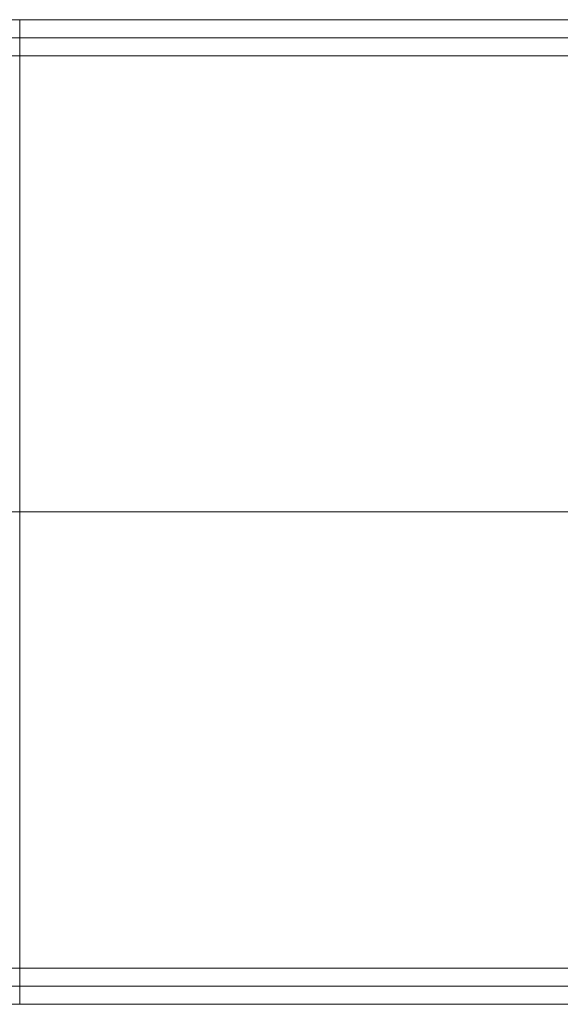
# Model space of a CAD drawing. Header units: millimetres. Extents: x -10783 to -8683, y 276 to 1176.
# Tile 5 of 8: x -9733 to -9239, y 276 to 1176. Entities that reach past the tile are written whole.
import ezdxf

# ---------------------------------------------------------------- set-up
doc = ezdxf.new("R2010")
doc.units = ezdxf.units.MM
doc.header["$MEASUREMENT"] = 0
doc.layers.add('Default', color=7, linetype='Continuous', lineweight=18, true_color=0x000000)

msp = doc.modelspace()

# ---------------------------------------------------------------- linework, layer by layer
at = {"layer": 'Default'}
for p, q in [((-8683.32, 1175.69, 930.81), (-10783.32, 1175.69, 930.81)), ((-9733.32, 275.69, 930.81), (-9733.32, 1175.69, 930.81)), ((-8716.32, 1142.69, 905.81), (-10750.32, 1142.69, 905.81)), ((-10783.32, 725.69, 930.81), (-8683.32, 725.69, 930.81)), ((-10750.32, 725.69, 905.81), (-8716.32, 725.69, 905.81)), ((-10750.32, 308.69, 905.81), (-8716.32, 308.69, 905.81)), ((-10783.32, 275.69, 930.81), (-8683.32, 275.69, 930.81))]:
    msp.add_line(p, q, dxfattribs=at)
msp.add_lwpolyline([(-10783.32, 275.69), (-8683.32, 275.69), (-8683.32, 1175.69), (-10783.32, 1175.69)], close=True, dxfattribs=at)
for points in [[(-8683.32, 1175.69, 930.81), (-9383.3, 1175.69, 930.81), (-10083.33, 1175.69, 930.81), (-10783.32, 1175.69, 930.81)], [(-8683.32, 1175.69, 924.81), (-9383.3, 1175.69, 924.81), (-10083.33, 1175.69, 924.81), (-10783.32, 1175.69, 924.81)], [(-8683.32, 1175.69, 927.81), (-9383.3, 1175.69, 927.81), (-10083.33, 1175.69, 927.81), (-10783.32, 1175.69, 927.81)], [(-8699.82, 1159.19, 915.31), (-9388.8, 1159.19, 915.31), (-10077.83, 1159.19, 915.31), (-10766.82, 1159.19, 915.31)], [(-8716.32, 1142.69, 905.81), (-9394.31, 1142.69, 905.81), (-10072.33, 1142.69, 905.81), (-10750.32, 1142.69, 905.81)], [(-10750.32, 308.69, 905.81), (-10072.33, 308.69, 905.81), (-9394.31, 308.69, 905.81), (-8716.32, 308.69, 905.81)], [(-10766.82, 292.19, 915.31), (-10077.83, 292.19, 915.31), (-9388.81, 292.19, 915.31), (-8699.82, 292.19, 915.31)], [(-10783.32, 275.69, 930.81), (-10083.33, 275.69, 930.81), (-9383.31, 275.69, 930.81), (-8683.32, 275.69, 930.81)], [(-10783.32, 275.69, 924.81), (-10083.33, 275.69, 924.81), (-9383.31, 275.69, 924.81), (-8683.32, 275.69, 924.81)], [(-10783.32, 275.69, 927.81), (-10083.33, 275.69, 927.81), (-9383.31, 275.69, 927.81), (-8683.32, 275.69, 927.81)]]:
    msp.add_open_spline(points, degree=3, dxfattribs=at)

doc.saveas('drawing.dxf')
